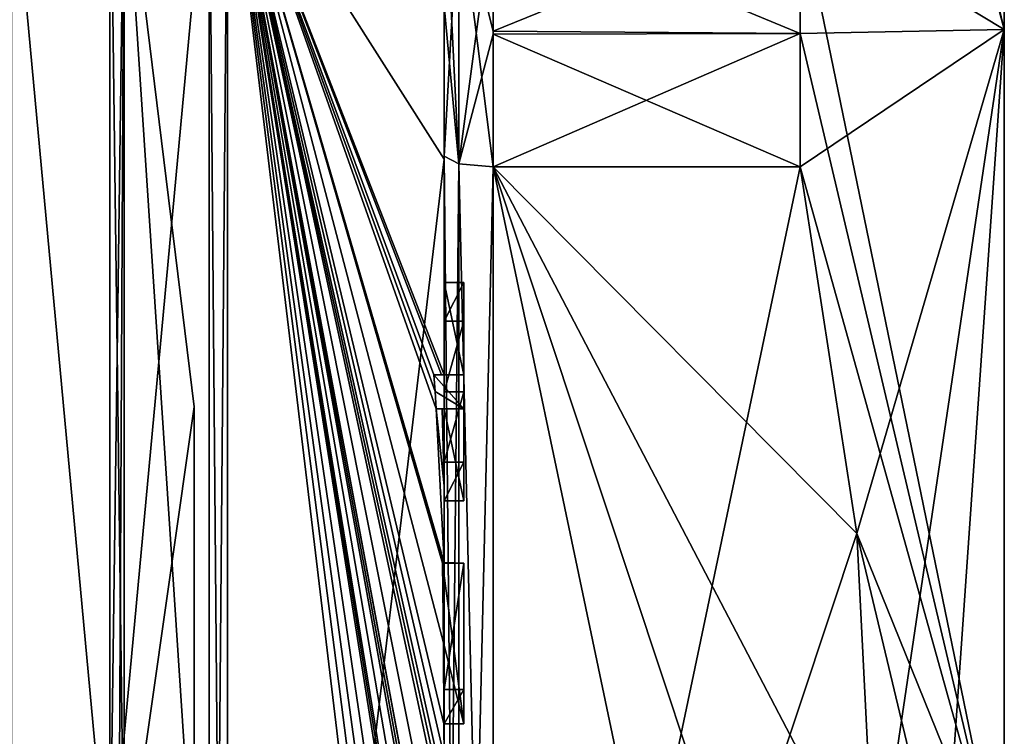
# Model space of a CAD drawing. Extents: x -23 to 1160, y -1799 to -1.
# Tile 99 of 216: x 1150 to 1160, y -1770 to -1763. Entities that reach past the tile are written whole.
import ezdxf

# ---------------------------------------------------------------- set-up
doc = ezdxf.new("R2010")
doc.units = 0
doc.header["$LTSCALE"] = 72.282644
for name, color, linetype in [('2014', 7, 'CONTINUOUS'), ('2015', 7, 'CONTINUOUS'), ('2018', 7, 'CONTINUOUS'), ('2021', 7, 'CONTINUOUS'), ('2026', 7, 'CONTINUOUS'), ('2027', 7, 'CONTINUOUS'), ('2028', 7, 'CONTINUOUS'), ('2029', 7, 'CONTINUOUS'), ('2032', 7, 'CONTINUOUS'), ('2033', 7, 'CONTINUOUS'), ('2035', 7, 'CONTINUOUS'), ('2066', 7, 'CONTINUOUS'), ('2072', 7, 'CONTINUOUS'), ('2073', 7, 'CONTINUOUS'), ('2074', 7, 'CONTINUOUS'), ('2075', 7, 'CONTINUOUS'), ('2093', 7, 'CONTINUOUS'), ('2096', 7, 'CONTINUOUS'), ('2132', 7, 'CONTINUOUS'), ('2133', 7, 'CONTINUOUS'), ('2134', 7, 'CONTINUOUS'), ('2135', 7, 'CONTINUOUS'), ('2136', 7, 'CONTINUOUS'), ('2137', 7, 'CONTINUOUS'), ('2138', 7, 'CONTINUOUS'), ('2139', 7, 'CONTINUOUS'), ('2140', 7, 'CONTINUOUS'), ('2141', 7, 'CONTINUOUS'), ('2142', 7, 'CONTINUOUS'), ('2188', 7, 'CONTINUOUS'), ('2189', 7, 'CONTINUOUS'), ('2193', 7, 'CONTINUOUS'), ('2195', 7, 'CONTINUOUS'), ('2196', 7, 'CONTINUOUS'), ('2198', 7, 'CONTINUOUS'), ('2200', 7, 'CONTINUOUS')]:
    doc.layers.add(name, color=color, linetype=linetype)

msp = doc.modelspace()

# ---------------------------------------------------------------- linework, layer by layer
at = {"layer": '2014', "linetype": 'CONTINUOUS'}
for points in [[(1160.1, -1759.5), (1160.1, -1763.161, 8.839), (1160.1, -1784.5), (1160.1, -1759.5)], [(1160.1, -1763.161, -8.839), (1160.1, -1759.5), (1160.1, -1780.839, -8.839), (1160.1, -1763.161, -8.839)], [(1160.1, -1780.839, -8.839), (1160.1, -1759.5), (1160.1, -1784.5), (1160.1, -1780.839, -8.839)], [(1160.1, -1763.161, 8.839), (1160.1, -1772, 12.5), (1160.1, -1780.839, 8.839), (1160.1, -1763.161, 8.839)], [(1160.1, -1784.5), (1160.1, -1763.161, 8.839), (1160.1, -1780.839, 8.839), (1160.1, -1784.5)], [(1160.1, -1772, -12.5), (1160.1, -1763.161, -8.839), (1160.1, -1780.839, -8.839), (1160.1, -1772, -12.5)]]:
    msp.add_3dface(points, dxfattribs=at)
at = {"layer": '2015', "linetype": 'CONTINUOUS'}
for points in [[(1154.9, -1764.56, 15.95), (1154.9, -1779.44, 15.95), (1158.023, -1764.56, 15.95), (1154.9, -1764.56, 15.95)], [(1158.023, -1764.56, 15.95), (1154.9, -1779.44, 15.95), (1158.598, -1768.292, 15.95), (1158.023, -1764.56, 15.95)], [(1158.598, -1768.292, 15.95), (1154.9, -1779.44, 15.95), (1158.786, -1772, 15.95), (1158.598, -1768.292, 15.95)]]:
    msp.add_3dface(points, dxfattribs=at)
at = {"layer": '2018', "linetype": 'CONTINUOUS'}
for points in [[(1154.9, -1779.44, -15.95), (1154.9, -1764.56, -15.95), (1158.023, -1779.44, -15.95), (1154.9, -1779.44, -15.95)], [(1158.023, -1779.44, -15.95), (1154.9, -1764.56, -15.95), (1158.598, -1775.708, -15.95), (1158.023, -1779.44, -15.95)], [(1158.598, -1775.708, -15.95), (1154.9, -1764.56, -15.95), (1158.786, -1772, -15.95), (1158.598, -1775.708, -15.95)], [(1158.786, -1772, -15.95), (1154.9, -1764.56, -15.95), (1158.598, -1768.29, -15.95), (1158.786, -1772, -15.95)], [(1158.598, -1768.29, -15.95), (1154.9, -1764.56, -15.95), (1158.023, -1764.56, -15.95), (1158.598, -1768.29, -15.95)]]:
    msp.add_3dface(points, dxfattribs=at)
at = {"layer": '2021', "linetype": 'CONTINUOUS'}
for points in [[(1154.4, -1758.278, 13.855), (1154.4, -1764.48, 17.992), (1154.4, -1761.529, 14.764), (1154.4, -1758.278, 13.855)], [(1154.4, -1766.674, -18.759), (1154.4, -1760.414, -15.685), (1154.4, -1766.674, -18.216), (1154.4, -1766.674, -18.759)], [(1154.4, -1766.674, -18.216), (1154.4, -1760.414, -15.685), (1154.4, -1764.45, -16.45), (1154.4, -1766.674, -18.216)], [(1154.4, -1764.45, -16.45), (1154.4, -1760.414, -15.685), (1154.4, -1762.961, -15.681), (1154.4, -1764.45, -16.45)], [(1154.4, -1761.529, 14.764), (1154.4, -1764.48, 17.992), (1154.4, -1762.921, 15.658), (1154.4, -1761.529, 14.764)], [(1154.4, -1762.921, 15.658), (1154.4, -1764.48, 17.992), (1154.4, -1764.45, 16.45), (1154.4, -1762.921, 15.658)], [(1154.4, -1765.736, -16.5), (1154.4, -1766.674, -18.216), (1154.4, -1764.45, -16.45), (1154.4, -1765.736, -16.5)], [(1154.4, -1779.55, -16.45), (1154.4, -1765.736, -16.5), (1154.4, -1764.45, -16.45), (1154.4, -1779.55, -16.45)], [(1154.4, -1770.85, 16.5), (1154.4, -1773.051, 16.5), (1154.4, -1764.45, 16.45), (1154.4, -1770.85, 16.5)], [(1154.4, -1764.45, 16.45), (1154.4, -1773.051, 16.5), (1154.4, -1779.55, 16.45), (1154.4, -1764.45, 16.45)], [(1154.4, -1770.85, 16.783), (1154.4, -1770.85, 16.5), (1154.4, -1764.45, 16.45), (1154.4, -1770.85, 16.783)], [(1154.4, -1764.48, 17.992), (1154.4, -1770.85, 16.783), (1154.4, -1764.45, 16.45), (1154.4, -1764.48, 17.992)], [(1154.4, -1771.779, 19.499), (1154.4, -1770.85, 16.783), (1154.4, -1764.48, 17.992), (1154.4, -1771.779, 19.499)], [(1154.4, -1766.13, -16.5), (1154.4, -1765.736, -16.5), (1154.4, -1779.55, -16.45), (1154.4, -1766.13, -16.5)], [(1154.4, -1766.848, -17.85), (1154.4, -1766.13, -16.5), (1154.4, -1767.565, -16.5), (1154.4, -1766.848, -17.85)], [(1154.4, -1767.565, -16.5), (1154.4, -1766.13, -16.5), (1154.4, -1779.55, -16.45), (1154.4, -1767.565, -16.5)], [(1154.4, -1767.021, -18.216), (1154.4, -1767.958, -16.5), (1154.4, -1767.021, -18.854), (1154.4, -1767.021, -18.216)], [(1154.4, -1767.021, -18.854), (1154.4, -1767.958, -16.5), (1154.4, -1767.804, -19.043), (1154.4, -1767.021, -18.854)], [(1154.4, -1767.958, -16.5), (1154.4, -1767.565, -16.5), (1154.4, -1779.55, -16.45), (1154.4, -1767.958, -16.5)], [(1154.4, -1767.804, -19.043), (1154.4, -1767.958, -16.5), (1154.4, -1768.587, -19.196), (1154.4, -1767.804, -19.043)], [(1154.4, -1768.587, -19.196), (1154.4, -1767.958, -16.5), (1154.4, -1769.878, -16.5), (1154.4, -1768.587, -19.196)], [(1154.4, -1769.878, -16.5), (1154.4, -1767.958, -16.5), (1154.4, -1779.55, -16.45), (1154.4, -1769.878, -16.5)], [(1154.4, -1769.878, -19.196), (1154.4, -1768.587, -19.196), (1154.4, -1769.878, -16.5), (1154.4, -1769.878, -19.196)], [(1154.4, -1770.227, -16.5), (1154.4, -1769.878, -16.5), (1154.4, -1779.55, -16.45), (1154.4, -1770.227, -16.5)], [(1154.4, -1770.227, -19.419), (1154.4, -1770.227, -16.5), (1154.4, -1771.864, -16.5), (1154.4, -1770.227, -19.419)], [(1154.4, -1771.864, -16.5), (1154.4, -1770.227, -16.5), (1154.4, -1779.55, -16.45), (1154.4, -1771.864, -16.5)], [(1154.4, -1770.56, -19.447), (1154.4, -1770.227, -19.419), (1154.4, -1771.864, -16.5), (1154.4, -1770.56, -19.447)]]:
    msp.add_3dface(points, dxfattribs=at)
at = {"layer": '2026', "linetype": 'CONTINUOUS'}
for points in [[(1154.4, -1764.48, 17.992), (1154.4, -1758.278, 13.855), (1152.195, -1761.009, 19.037), (1154.4, -1764.48, 17.992)], [(1152.195, -1782.991, 19.037), (1154.4, -1764.48, 17.992), (1152.195, -1761.009, 19.037), (1152.195, -1782.991, 19.037)], [(1154.4, -1771.779, 19.499), (1154.4, -1764.48, 17.992), (1152.195, -1782.991, 19.037), (1154.4, -1771.779, 19.499)]]:
    msp.add_3dface(points, dxfattribs=at)
at = {"layer": '2027', "linetype": 'CONTINUOUS'}
for points in [[(1154.4, -1760.414, -15.685), (1154.4, -1766.674, -18.759), (1152.195, -1761.009, -19.037), (1154.4, -1760.414, -15.685)], [(1154.4, -1772.075, -19.5), (1154.4, -1772.895, -19.479), (1152.195, -1761.009, -19.037), (1154.4, -1772.075, -19.5)], [(1152.195, -1761.009, -19.037), (1154.4, -1772.895, -19.479), (1154.4, -1772.898, -19.49), (1152.195, -1761.009, -19.037)], [(1154.4, -1772.075, -19.5), (1152.195, -1761.009, -19.037), (1154.4, -1771.249, -19.5), (1154.4, -1772.075, -19.5)], [(1152.195, -1761.009, -19.037), (1154.4, -1766.674, -18.759), (1154.374, -1766.674, -19.134), (1152.195, -1761.009, -19.037)], [(1152.195, -1761.009, -19.037), (1154.4, -1768.587, -19.196), (1154.396, -1768.594, -19.349), (1152.195, -1761.009, -19.037)], [(1154.4, -1768.587, -19.196), (1152.195, -1761.009, -19.037), (1154.32, -1767.021, -19.5), (1154.4, -1768.587, -19.196)], [(1152.195, -1761.009, -19.037), (1154.4, -1770.56, -19.447), (1154.4, -1770.884, -19.5), (1152.195, -1761.009, -19.037)], [(1154.4, -1770.56, -19.447), (1152.195, -1761.009, -19.037), (1154.399, -1770.227, -19.5), (1154.4, -1770.56, -19.447)], [(1152.195, -1761.009, -19.037), (1154.4, -1773.883, -19.409), (1154.395, -1774.513, -19.5), (1152.195, -1761.009, -19.037)], [(1154.4, -1773.883, -19.409), (1152.195, -1761.009, -19.037), (1154.4, -1773.263, -19.5), (1154.4, -1773.883, -19.409)], [(1152.195, -1761.009, -19.037), (1154.4, -1776.004, -19.084), (1154.34, -1776.637, -19.5), (1152.195, -1761.009, -19.037)], [(1154.4, -1776.004, -19.084), (1152.195, -1761.009, -19.037), (1154.391, -1774.86, -19.5), (1154.4, -1776.004, -19.084)], [(1152.195, -1782.991, -19.037), (1152.195, -1761.009, -19.037), (1154.232, -1778, -19.5), (1152.195, -1782.991, -19.037)], [(1154.232, -1778, -19.5), (1152.195, -1761.009, -19.037), (1154.295, -1777.334, -19.5), (1154.232, -1778, -19.5)], [(1154.295, -1777.334, -19.5), (1152.195, -1761.009, -19.037), (1154.34, -1776.637, -19.5), (1154.295, -1777.334, -19.5)], [(1154.391, -1774.86, -19.5), (1152.195, -1761.009, -19.037), (1154.393, -1774.687, -19.5), (1154.391, -1774.86, -19.5)], [(1154.393, -1774.687, -19.5), (1152.195, -1761.009, -19.037), (1154.395, -1774.513, -19.5), (1154.393, -1774.687, -19.5)], [(1154.4, -1773.263, -19.5), (1152.195, -1761.009, -19.037), (1154.4, -1773.082, -19.5), (1154.4, -1773.263, -19.5)], [(1154.4, -1773.082, -19.5), (1152.195, -1761.009, -19.037), (1154.4, -1772.901, -19.5), (1154.4, -1773.082, -19.5)], [(1154.4, -1772.901, -19.5), (1152.195, -1761.009, -19.037), (1154.4, -1772.898, -19.49), (1154.4, -1772.901, -19.5)], [(1154.4, -1771.249, -19.5), (1152.195, -1761.009, -19.037), (1154.4, -1771.067, -19.5), (1154.4, -1771.249, -19.5)], [(1154.4, -1771.067, -19.5), (1152.195, -1761.009, -19.037), (1154.4, -1770.884, -19.5), (1154.4, -1771.067, -19.5)], [(1154.399, -1770.227, -19.5), (1152.195, -1761.009, -19.037), (1154.394, -1769.404, -19.5), (1154.399, -1770.227, -19.5)], [(1154.394, -1769.404, -19.5), (1152.195, -1761.009, -19.037), (1154.383, -1768.594, -19.5), (1154.394, -1769.404, -19.5)], [(1154.383, -1768.594, -19.5), (1152.195, -1761.009, -19.037), (1154.396, -1768.594, -19.349), (1154.383, -1768.594, -19.5)], [(1154.32, -1767.021, -19.5), (1152.195, -1761.009, -19.037), (1154.309, -1766.846, -19.5), (1154.32, -1767.021, -19.5)], [(1154.309, -1766.846, -19.5), (1152.195, -1761.009, -19.037), (1154.296, -1766.674, -19.5), (1154.309, -1766.846, -19.5)], [(1154.296, -1766.674, -19.5), (1152.195, -1761.009, -19.037), (1154.374, -1766.674, -19.134), (1154.296, -1766.674, -19.5)], [(1154.4, -1767.804, -19.043), (1154.4, -1768.587, -19.196), (1154.32, -1767.021, -19.5), (1154.4, -1767.804, -19.043)], [(1154.38, -1767.021, -19.18), (1154.4, -1767.804, -19.043), (1154.32, -1767.021, -19.5), (1154.38, -1767.021, -19.18)], [(1154.4, -1767.021, -18.854), (1154.4, -1767.804, -19.043), (1154.38, -1767.021, -19.18), (1154.4, -1767.021, -18.854)], [(1154.4, -1770.227, -19.46), (1154.4, -1770.56, -19.447), (1154.399, -1770.227, -19.5), (1154.4, -1770.227, -19.46)], [(1154.4, -1770.227, -19.419), (1154.4, -1770.56, -19.447), (1154.4, -1770.227, -19.46), (1154.4, -1770.227, -19.419)]]:
    msp.add_3dface(points, dxfattribs=at)
at = {"layer": '2028', "linetype": 'CONTINUOUS'}
for points in [[(1152.009, -1782.985, -19.026), (1150, -1761.279, -18.571), (1152.009, -1761.015, -19.026), (1152.009, -1782.985, -19.026)], [(1150, -1782.721, -18.571), (1150, -1761.279, -18.571), (1152.009, -1782.985, -19.026), (1150, -1782.721, -18.571)]]:
    msp.add_3dface(points, dxfattribs=at)
at = {"layer": '2029', "linetype": 'CONTINUOUS'}
for points in [[(1150, -1761.279, 18.571), (1150, -1782.721, 18.571), (1152.009, -1761.015, 19.026), (1150, -1761.279, 18.571)], [(1152.009, -1761.015, 19.026), (1150, -1782.721, 18.571), (1152.009, -1782.985, 19.026), (1152.009, -1761.015, 19.026)]]:
    msp.add_3dface(points, dxfattribs=at)
at = {"layer": '2032', "linetype": 'CONTINUOUS'}
for points in [[(1152.195, -1782.991, 19.037), (1152.195, -1761.009, 19.037), (1152.009, -1782.985, 19.026), (1152.195, -1782.991, 19.037)], [(1152.195, -1761.009, 19.037), (1152.009, -1761.015, 19.026), (1152.009, -1782.985, 19.026), (1152.195, -1761.009, 19.037)]]:
    msp.add_3dface(points, dxfattribs=at)
at = {"layer": '2033', "linetype": 'CONTINUOUS'}
for points in [[(1152.195, -1761.009, -19.037), (1152.195, -1782.991, -19.037), (1152.009, -1761.015, -19.026), (1152.195, -1761.009, -19.037)], [(1152.195, -1782.991, -19.037), (1152.009, -1782.985, -19.026), (1152.009, -1761.015, -19.026), (1152.195, -1782.991, -19.037)]]:
    msp.add_3dface(points, dxfattribs=at)
at = {"layer": '2035', "linetype": 'CONTINUOUS'}
for points in [[(1160.1, -1759.5), (1160.1, -1763.161, -8.839), (1158.023, -1754.4), (1160.1, -1759.5)], [(1160.1, -1763.161, -8.839), (1158.023, -1754.467, -1.532), (1158.023, -1754.4), (1160.1, -1763.161, -8.839)], [(1160.1, -1763.161, -8.839), (1158.786, -1758.187, -7.975), (1158.023, -1754.467, -1.532), (1160.1, -1763.161, -8.839)], [(1160.1, -1763.161, 8.839), (1158.786, -1758.187, 7.975), (1158.023, -1761.907, 14.418), (1160.1, -1763.161, 8.839)], [(1160.1, -1763.161, -8.839), (1158.023, -1761.907, -14.418), (1158.786, -1758.187, -7.975), (1160.1, -1763.161, -8.839)], [(1160.1, -1763.161, 8.839), (1160.1, -1759.5), (1158.786, -1758.187, 7.975), (1160.1, -1763.161, 8.839)], [(1160.1, -1763.161, 8.839), (1158.023, -1761.907, 14.418), (1158.023, -1763.2, 15.242), (1160.1, -1763.161, 8.839)], [(1160.1, -1763.161, -8.839), (1160.1, -1772, -12.5), (1158.023, -1761.907, -14.418), (1160.1, -1763.161, -8.839)], [(1158.023, -1761.907, -14.418), (1160.1, -1772, -12.5), (1158.023, -1763.2, -15.242), (1158.023, -1761.907, -14.418)], [(1160.1, -1763.161, 8.839), (1158.023, -1764.56, 15.95), (1158.598, -1768.292, 15.95), (1160.1, -1763.161, 8.839)], [(1158.023, -1764.56, 15.95), (1160.1, -1763.161, 8.839), (1158.023, -1763.2, 15.242), (1158.023, -1764.56, 15.95)], [(1160.1, -1763.161, 8.839), (1158.598, -1768.292, 15.95), (1158.786, -1772, 15.95), (1160.1, -1763.161, 8.839)], [(1160.1, -1763.161, 8.839), (1158.786, -1772, 15.95), (1159.483, -1772, 14.24), (1160.1, -1763.161, 8.839)], [(1160.1, -1772, 12.5), (1160.1, -1763.161, 8.839), (1159.483, -1772, 14.24), (1160.1, -1772, 12.5)], [(1160.1, -1772, -12.5), (1158.023, -1764.56, -15.95), (1158.023, -1763.2, -15.242), (1160.1, -1772, -12.5)], [(1160.1, -1772, -12.5), (1158.598, -1768.29, -15.95), (1158.023, -1764.56, -15.95), (1160.1, -1772, -12.5)], [(1158.598, -1768.29, -15.95), (1160.1, -1772, -12.5), (1159.483, -1772, -14.24), (1158.598, -1768.29, -15.95)], [(1158.786, -1772, -15.95), (1158.598, -1768.29, -15.95), (1159.483, -1772, -14.24), (1158.786, -1772, -15.95)]]:
    msp.add_3dface(points, dxfattribs=at)
at = {"layer": '2066', "linetype": 'CONTINUOUS'}
for points in [[(1154.6, -1765.736, -16.5), (1154.6, -1766.13, -16.5), (1154.6, -1766.674, -18.216), (1154.6, -1765.736, -16.5)], [(1154.6, -1766.674, -18.216), (1154.6, -1766.13, -16.5), (1154.6, -1766.848, -17.85), (1154.6, -1766.674, -18.216)], [(1154.6, -1766.674, -19.5), (1154.6, -1766.674, -18.216), (1154.6, -1766.848, -17.85), (1154.6, -1766.674, -19.5)], [(1154.6, -1767.021, -19.5), (1154.6, -1766.674, -19.5), (1154.6, -1767.021, -18.216), (1154.6, -1767.021, -19.5)], [(1154.6, -1767.021, -18.216), (1154.6, -1766.674, -19.5), (1154.6, -1766.848, -17.85), (1154.6, -1767.021, -18.216)], [(1154.6, -1767.565, -16.5), (1154.6, -1767.021, -18.216), (1154.6, -1766.848, -17.85), (1154.6, -1767.565, -16.5)], [(1154.6, -1767.958, -16.5), (1154.6, -1767.021, -18.216), (1154.6, -1767.565, -16.5), (1154.6, -1767.958, -16.5)], [(1154.6, -1768.594, -19.5), (1154.6, -1768.594, -19.196), (1154.6, -1769.878, -19.196), (1154.6, -1768.594, -19.5)], [(1154.6, -1770.227, -19.5), (1154.6, -1768.594, -19.5), (1154.6, -1769.878, -19.196), (1154.6, -1770.227, -19.5)], [(1154.6, -1770.227, -16.5), (1154.6, -1770.227, -19.5), (1154.6, -1769.878, -19.196), (1154.6, -1770.227, -16.5)], [(1154.6, -1769.878, -16.5), (1154.6, -1770.227, -16.5), (1154.6, -1769.878, -19.196), (1154.6, -1769.878, -16.5)]]:
    msp.add_3dface(points, dxfattribs=at)
at = {"layer": '2072', "linetype": 'CONTINUOUS'}
for points in [[(1154.4, -1768.587, -19.196), (1154.4, -1769.878, -19.196), (1154.6, -1768.594, -19.196), (1154.4, -1768.587, -19.196)], [(1154.6, -1768.594, -19.196), (1154.4, -1769.878, -19.196), (1154.6, -1769.878, -19.196), (1154.6, -1768.594, -19.196)]]:
    msp.add_3dface(points, dxfattribs=at)
at = {"layer": '2073', "linetype": 'CONTINUOUS'}
for points in [[(1154.383, -1768.594, -19.5), (1154.396, -1768.594, -19.349), (1154.6, -1768.594, -19.5), (1154.383, -1768.594, -19.5)], [(1154.396, -1768.594, -19.349), (1154.4, -1768.587, -19.196), (1154.6, -1768.594, -19.5), (1154.396, -1768.594, -19.349)], [(1154.4, -1768.587, -19.196), (1154.6, -1768.594, -19.196), (1154.6, -1768.594, -19.5), (1154.4, -1768.587, -19.196)]]:
    msp.add_3dface(points, dxfattribs=at)
at = {"layer": '2074', "linetype": 'CONTINUOUS'}
for points in [[(1154.4, -1766.13, -16.5), (1154.4, -1766.848, -17.85), (1154.6, -1766.13, -16.5), (1154.4, -1766.13, -16.5)], [(1154.6, -1766.13, -16.5), (1154.4, -1766.848, -17.85), (1154.6, -1766.848, -17.85), (1154.6, -1766.13, -16.5)]]:
    msp.add_3dface(points, dxfattribs=at)
at = {"layer": '2075', "linetype": 'CONTINUOUS'}
for points in [[(1154.4, -1765.736, -16.5), (1154.4, -1766.13, -16.5), (1154.6, -1765.736, -16.5), (1154.4, -1765.736, -16.5)], [(1154.4, -1766.13, -16.5), (1154.6, -1766.13, -16.5), (1154.6, -1765.736, -16.5), (1154.4, -1766.13, -16.5)]]:
    msp.add_3dface(points, dxfattribs=at)
at = {"layer": '2093', "linetype": 'CONTINUOUS'}
for points in [[(1154.4, -1779.55, -16.45), (1154.4, -1764.45, -16.45), (1154.549, -1764.528, -16.094), (1154.4, -1779.55, -16.45)], [(1154.4, -1779.55, -16.45), (1154.549, -1764.528, -16.094), (1154.549, -1779.472, -16.094), (1154.4, -1779.55, -16.45)], [(1154.549, -1764.528, -16.094), (1154.9, -1764.56, -15.95), (1154.549, -1779.472, -16.094), (1154.549, -1764.528, -16.094)], [(1154.9, -1764.56, -15.95), (1154.9, -1779.44, -15.95), (1154.549, -1779.472, -16.094), (1154.9, -1764.56, -15.95)]]:
    msp.add_3dface(points, dxfattribs=at)
at = {"layer": '2096', "linetype": 'CONTINUOUS'}
for points in [[(1154.4, -1764.45, 16.45), (1154.4, -1779.55, 16.45), (1154.549, -1779.472, 16.094), (1154.4, -1764.45, 16.45)], [(1154.4, -1764.45, 16.45), (1154.549, -1779.472, 16.094), (1154.549, -1764.528, 16.094), (1154.4, -1764.45, 16.45)], [(1154.9, -1779.44, 15.95), (1154.9, -1764.56, 15.95), (1154.549, -1764.528, 16.094), (1154.9, -1779.44, 15.95)], [(1154.549, -1779.472, 16.094), (1154.9, -1779.44, 15.95), (1154.549, -1764.528, 16.094), (1154.549, -1779.472, 16.094)]]:
    msp.add_3dface(points, dxfattribs=at)
at = {"layer": '2132', "linetype": 'CONTINUOUS'}
for points in [[(1154.4, -1769.878, -19.196), (1154.4, -1769.878, -16.5), (1154.6, -1769.878, -19.196), (1154.4, -1769.878, -19.196)], [(1154.4, -1769.878, -16.5), (1154.6, -1769.878, -16.5), (1154.6, -1769.878, -19.196), (1154.4, -1769.878, -16.5)]]:
    msp.add_3dface(points, dxfattribs=at)
at = {"layer": '2133', "linetype": 'CONTINUOUS'}
for points in [[(1154.4, -1769.878, -16.5), (1154.4, -1770.227, -16.5), (1154.6, -1769.878, -16.5), (1154.4, -1769.878, -16.5)], [(1154.4, -1770.227, -16.5), (1154.6, -1770.227, -16.5), (1154.6, -1769.878, -16.5), (1154.4, -1770.227, -16.5)]]:
    msp.add_3dface(points, dxfattribs=at)
at = {"layer": '2134', "linetype": 'CONTINUOUS'}
for points in [[(1154.4, -1770.227, -19.46), (1154.399, -1770.227, -19.5), (1154.6, -1770.227, -16.5), (1154.4, -1770.227, -19.46)], [(1154.399, -1770.227, -19.5), (1154.6, -1770.227, -19.5), (1154.6, -1770.227, -16.5), (1154.399, -1770.227, -19.5)], [(1154.4, -1770.227, -16.5), (1154.4, -1770.227, -19.419), (1154.6, -1770.227, -16.5), (1154.4, -1770.227, -16.5)], [(1154.4, -1770.227, -19.419), (1154.4, -1770.227, -19.46), (1154.6, -1770.227, -16.5), (1154.4, -1770.227, -19.419)]]:
    msp.add_3dface(points, dxfattribs=at)
at = {"layer": '2135', "linetype": 'CONTINUOUS'}
for points in [[(1154.394, -1769.404, -19.5), (1154.383, -1768.594, -19.5), (1154.6, -1770.227, -19.5), (1154.394, -1769.404, -19.5)], [(1154.383, -1768.594, -19.5), (1154.6, -1768.594, -19.5), (1154.6, -1770.227, -19.5), (1154.383, -1768.594, -19.5)], [(1154.399, -1770.227, -19.5), (1154.394, -1769.404, -19.5), (1154.6, -1770.227, -19.5), (1154.399, -1770.227, -19.5)]]:
    msp.add_3dface(points, dxfattribs=at)
at = {"layer": '2136', "linetype": 'CONTINUOUS'}
for points in [[(1154.4, -1766.848, -17.85), (1154.4, -1767.565, -16.5), (1154.6, -1766.848, -17.85), (1154.4, -1766.848, -17.85)], [(1154.4, -1767.565, -16.5), (1154.6, -1767.565, -16.5), (1154.6, -1766.848, -17.85), (1154.4, -1767.565, -16.5)]]:
    msp.add_3dface(points, dxfattribs=at)
at = {"layer": '2137', "linetype": 'CONTINUOUS'}
for points in [[(1154.4, -1767.565, -16.5), (1154.4, -1767.958, -16.5), (1154.6, -1767.565, -16.5), (1154.4, -1767.565, -16.5)], [(1154.4, -1767.958, -16.5), (1154.6, -1767.958, -16.5), (1154.6, -1767.565, -16.5), (1154.4, -1767.958, -16.5)]]:
    msp.add_3dface(points, dxfattribs=at)
at = {"layer": '2138', "linetype": 'CONTINUOUS'}
for points in [[(1154.4, -1767.958, -16.5), (1154.4, -1767.021, -18.216), (1154.6, -1767.958, -16.5), (1154.4, -1767.958, -16.5)], [(1154.4, -1767.021, -18.216), (1154.6, -1767.021, -18.216), (1154.6, -1767.958, -16.5), (1154.4, -1767.021, -18.216)]]:
    msp.add_3dface(points, dxfattribs=at)
at = {"layer": '2139', "linetype": 'CONTINUOUS'}
for points in [[(1154.38, -1767.021, -19.18), (1154.32, -1767.021, -19.5), (1154.6, -1767.021, -18.216), (1154.38, -1767.021, -19.18)], [(1154.32, -1767.021, -19.5), (1154.6, -1767.021, -19.5), (1154.6, -1767.021, -18.216), (1154.32, -1767.021, -19.5)], [(1154.4, -1767.021, -18.854), (1154.38, -1767.021, -19.18), (1154.6, -1767.021, -18.216), (1154.4, -1767.021, -18.854)], [(1154.4, -1767.021, -18.216), (1154.4, -1767.021, -18.854), (1154.6, -1767.021, -18.216), (1154.4, -1767.021, -18.216)]]:
    msp.add_3dface(points, dxfattribs=at)
at = {"layer": '2140', "linetype": 'CONTINUOUS'}
for points in [[(1154.309, -1766.846, -19.5), (1154.296, -1766.674, -19.5), (1154.6, -1767.021, -19.5), (1154.309, -1766.846, -19.5)], [(1154.296, -1766.674, -19.5), (1154.6, -1766.674, -19.5), (1154.6, -1767.021, -19.5), (1154.296, -1766.674, -19.5)], [(1154.32, -1767.021, -19.5), (1154.309, -1766.846, -19.5), (1154.6, -1767.021, -19.5), (1154.32, -1767.021, -19.5)]]:
    msp.add_3dface(points, dxfattribs=at)
at = {"layer": '2141', "linetype": 'CONTINUOUS'}
for points in [[(1154.296, -1766.674, -19.5), (1154.374, -1766.674, -19.134), (1154.6, -1766.674, -19.5), (1154.296, -1766.674, -19.5)], [(1154.374, -1766.674, -19.134), (1154.4, -1766.674, -18.759), (1154.6, -1766.674, -19.5), (1154.374, -1766.674, -19.134)], [(1154.4, -1766.674, -18.759), (1154.4, -1766.674, -18.216), (1154.6, -1766.674, -19.5), (1154.4, -1766.674, -18.759)], [(1154.4, -1766.674, -18.216), (1154.6, -1766.674, -18.216), (1154.6, -1766.674, -19.5), (1154.4, -1766.674, -18.216)]]:
    msp.add_3dface(points, dxfattribs=at)
at = {"layer": '2142', "linetype": 'CONTINUOUS'}
for points in [[(1154.4, -1766.674, -18.216), (1154.4, -1765.736, -16.5), (1154.6, -1766.674, -18.216), (1154.4, -1766.674, -18.216)], [(1154.4, -1765.736, -16.5), (1154.6, -1765.736, -16.5), (1154.6, -1766.674, -18.216), (1154.4, -1765.736, -16.5)]]:
    msp.add_3dface(points, dxfattribs=at)
at = {"layer": '2188', "linetype": 'CONTINUOUS'}
for points in [[(1154.9, -1761.907, -14.418), (1158.023, -1761.907, -14.418), (1158.023, -1763.2, -15.242), (1154.9, -1761.907, -14.418)], [(1154.9, -1761.907, -14.418), (1158.023, -1763.2, -15.242), (1154.9, -1763.209, -15.248), (1154.9, -1761.907, -14.418)], [(1158.023, -1761.907, 14.418), (1154.9, -1761.907, 14.418), (1154.9, -1763.177, 15.229), (1158.023, -1761.907, 14.418)], [(1158.023, -1763.2, 15.242), (1158.023, -1761.907, 14.418), (1154.9, -1763.177, 15.229), (1158.023, -1763.2, 15.242)], [(1154.9, -1764.56, 15.95), (1158.023, -1763.2, 15.242), (1154.9, -1763.177, 15.229), (1154.9, -1764.56, 15.95)], [(1154.9, -1764.56, 15.95), (1158.023, -1764.56, 15.95), (1158.023, -1763.2, 15.242), (1154.9, -1764.56, 15.95)], [(1158.023, -1763.2, -15.242), (1158.023, -1764.56, -15.95), (1154.9, -1763.209, -15.248), (1158.023, -1763.2, -15.242)], [(1158.023, -1764.56, -15.95), (1154.9, -1764.56, -15.95), (1154.9, -1763.209, -15.248), (1158.023, -1764.56, -15.95)]]:
    msp.add_3dface(points, dxfattribs=at)
at = {"layer": '2189', "linetype": 'CONTINUOUS'}
for points in [[(1154.4, -1761.529, 14.764), (1154.4, -1762.921, 15.658), (1154.549, -1764.528, 16.094), (1154.4, -1761.529, 14.764)], [(1154.549, -1761.798, 14.518), (1154.4, -1761.529, 14.764), (1154.549, -1764.528, 16.094), (1154.549, -1761.798, 14.518)], [(1154.9, -1764.56, 15.95), (1154.9, -1763.177, 15.229), (1154.549, -1761.798, 14.518), (1154.9, -1764.56, 15.95)], [(1154.9, -1764.56, 15.95), (1154.549, -1761.798, 14.518), (1154.549, -1764.528, 16.094), (1154.9, -1764.56, 15.95)], [(1154.9, -1763.177, 15.229), (1154.9, -1761.907, 14.418), (1154.549, -1761.798, 14.518), (1154.9, -1763.177, 15.229)], [(1154.4, -1762.921, 15.658), (1154.4, -1764.45, 16.45), (1154.549, -1764.528, 16.094), (1154.4, -1762.921, 15.658)]]:
    msp.add_3dface(points, dxfattribs=at)
at = {"layer": '2193', "linetype": 'CONTINUOUS'}
for points in [[(1154.4, -1764.45, -16.45), (1154.4, -1762.961, -15.681), (1154.549, -1761.798, -14.518), (1154.4, -1764.45, -16.45)], [(1154.4, -1764.45, -16.45), (1154.549, -1761.798, -14.518), (1154.549, -1764.528, -16.094), (1154.4, -1764.45, -16.45)], [(1154.549, -1761.798, -14.518), (1154.9, -1761.907, -14.418), (1154.549, -1764.528, -16.094), (1154.549, -1761.798, -14.518)], [(1154.9, -1761.907, -14.418), (1154.9, -1763.209, -15.248), (1154.549, -1764.528, -16.094), (1154.9, -1761.907, -14.418)], [(1154.9, -1763.209, -15.248), (1154.9, -1764.56, -15.95), (1154.549, -1764.528, -16.094), (1154.9, -1763.209, -15.248)]]:
    msp.add_3dface(points, dxfattribs=at)
at = {"layer": '2195', "linetype": 'CONTINUOUS'}
msp.add_3dface([(1151.857, -1772, -5), (1151.857, -1772, 5), (1151.857, -1767), (1151.857, -1772, -5)], dxfattribs=at)
at = {"layer": '2196', "linetype": 'CONTINUOUS'}
for points in [[(1151.857, -1767), (1151.857, -1772, 5), (1151.144, -1761.195, 0), (1151.857, -1767)], [(1151.857, -1772, 5), (1151.144, -1772, 10.805), (1151.144, -1761.195, 0), (1151.857, -1772, 5)], [(1151.144, -1772, -10.805), (1151.857, -1767), (1151.144, -1761.195, 0), (1151.144, -1772, -10.805)], [(1151.857, -1772, -5), (1151.857, -1767), (1151.144, -1772, -10.805), (1151.857, -1772, -5)]]:
    msp.add_3dface(points, dxfattribs=at)
at = {"layer": '2198', "linetype": 'CONTINUOUS'}
for points in [[(1151.144, -1761.195, 0), (1151.144, -1772, 10.805), (1151, -1760.612, 0.001), (1151.144, -1761.195, 0)], [(1151, -1760.612, 0.001), (1151.144, -1772, 10.805), (1151, -1771.999, 11.388), (1151, -1760.612, 0.001)], [(1151, -1772, -11.388), (1151.144, -1761.195, 0), (1151, -1760.612, 0.001), (1151, -1772, -11.388)], [(1151.144, -1761.195, 0), (1151, -1772, -11.388), (1151.09, -1772, -11.101), (1151.144, -1761.195, 0)], [(1151.144, -1772, -10.805), (1151.144, -1761.195, 0), (1151.09, -1772, -11.101), (1151.144, -1772, -10.805)]]:
    msp.add_3dface(points, dxfattribs=at)
at = {"layer": '2200', "linetype": 'CONTINUOUS'}
for points in [[(1151, -1780.052, -8.052), (1151, -1772, -11.388), (1151, -1760.612, 0.001), (1151, -1780.052, -8.052)], [(1151, -1783.388, 0), (1151, -1760.612, 0.001), (1151, -1771.999, 11.388), (1151, -1783.388, 0)], [(1151, -1783.388, 0), (1151, -1780.052, -8.052), (1151, -1760.612, 0.001), (1151, -1783.388, 0)]]:
    msp.add_3dface(points, dxfattribs=at)

doc.saveas('drawing.dxf')
